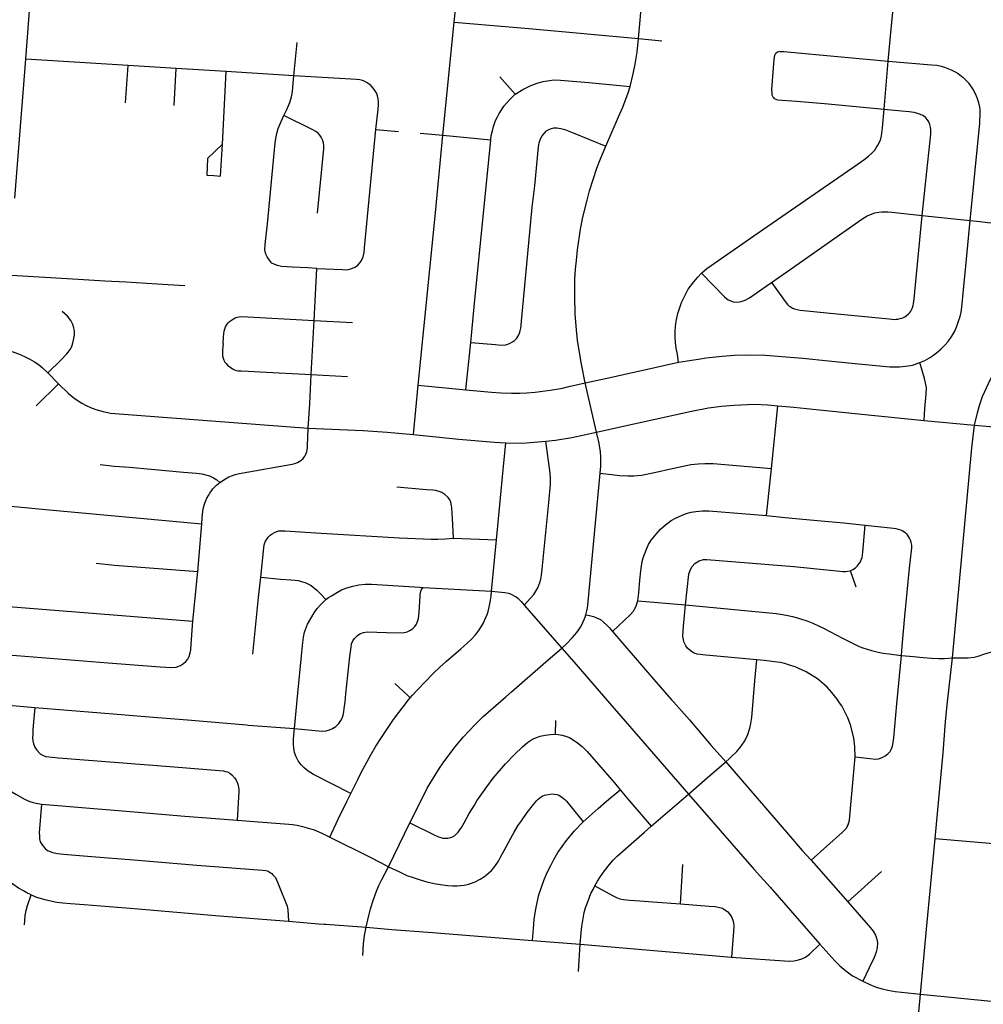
# Model space of a CAD drawing. Extents: x 1410746 to 1533160, y 578873 to 704954.
# Tile 213 of 227: x 1507977 to 1513187, y 668930 to 674254. Entities that reach past the tile are written whole.
import ezdxf

# ---------------------------------------------------------------- set-up
doc = ezdxf.new("R2010")
doc.units = 0
doc.header["$MEASUREMENT"] = 0
doc.layers.add('MC_STREETS', color=254, linetype='CONTINUOUS')

msp = doc.modelspace()

# ---------------------------------------------------------------- linework, layer by layer
at = {"layer": 'MC_STREETS'}
for p, q in [((1508010.378775, 674040.085625), (1508056.641525, 674674.097)), ((1510326.956025, 674240.488325), (1510356.35195, 674525.830775)), ((1511322.660075, 674151.470125), (1511347.932, 674431.5434)), ((1510264.5047, 673628.82485), (1510326.956025, 674240.488325)), ((1509459.8188, 673950.440175), (1509477.79495, 674130.521925)), ((1511322.660075, 674151.470125), (1511449.4805, 674140.49465)), ((1507950.413825, 673289.7789), (1508010.378775, 674040.085625)), ((1508562.650575, 674006.23055), (1508010.378775, 674040.085625)), ((1512652.111475, 673770.494525), (1512673.89425, 674029.136375)), ((1508549.12035, 673805.25265), (1508562.650575, 674006.23055)), ((1508823.381525, 673989.40355), (1508562.650575, 674006.23055)), ((1508812.562075, 673789.544675), (1508823.381525, 673989.40355)), ((1509092.823, 673973.5489), (1508823.381525, 673989.40355)), ((1509073.41285, 673580.634075), (1509092.823, 673973.5489)), ((1509459.8188, 673950.440175), (1509092.823, 673973.5489)), ((1510655.253275, 673850.5603), (1510572.5369, 673945.119175)), ((1509903.329575, 673660.49375), (1510025.777125, 673649.7572)), ((1510142.181825, 673639.634875), (1510264.5047, 673628.82485)), ((1510264.5047, 673628.82485), (1510523.5662, 673603.741575)), ((1512857.19015, 673195.185625), (1513115.94455, 673168.312975)), ((1509569.227625, 672628.11745), (1509584.14845, 672908.8404)), ((1509552.520175, 672335.761675), (1509569.227625, 672628.11745)), ((1509569.227625, 672628.11745), (1509775.5864, 672616.79735)), ((1510389.893575, 672252.33155), (1510416.42075, 672507.97145)), ((1508128.56115, 672345.024925), (1508186.711725, 672285.139725)), ((1509552.520175, 672335.761675), (1509749.959825, 672323.709625)), ((1508065.6126, 672166.447125), (1508186.711725, 672285.139725)), ((1510106.90495, 672011.163725), (1510132.222175, 672277.39055)), ((1510132.222175, 672277.39055), (1510389.893575, 672252.33155)), ((1511096.647725, 672022.799525), (1511034.89195, 672289.505025)), ((1512041.6501, 671827.2507), (1512076.120175, 672166.178825)), ((1512867.048725, 672087.103525), (1513140.167275, 672061.79485)), ((1513140.167275, 672061.79485), (1513437.1273, 672034.60395)), ((1512014.884425, 671573.071425), (1512041.6501, 671827.2507)), ((1508939.6327, 671270.4946), (1508960.8728, 671528.0505)), ((1510322.0328, 671450.22585), (1510554.175725, 671442.024425)), ((1510528.639025, 671163.414425), (1510554.175725, 671442.024425)), ((1508912.84535, 671001.38095), (1508939.6327, 671270.4946)), ((1512499.937575, 671185.8668), (1512468.463225, 671273.815775)), ((1510157.9649, 671184.320875), (1510528.639025, 671163.414425)), ((1511319.539025, 671112.34465), (1511577.824275, 671089.472975)), ((1510705.348325, 671087.3588), (1510907.9132, 670856.36485)), ((1507797.779325, 670556.740775), (1508057.765675, 670534.530525)), ((1510873.9533, 670391.009475), (1510876.227575, 670464.78165)), ((1511391.3827, 669893.48455), (1511592.52995, 670066.191225)), ((1509971.3826, 669673.569975), (1510087.1911, 669910.835575)), ((1512255.77665, 669709.600075), (1512454.5338, 669484.1527)), ((1511549.5389, 669473.121225), (1511561.904675, 669685.96135)), ((1512454.5338, 669484.1527), (1512636.43075, 669648.619225)), ((1510750.13925, 669274.046825), (1511007.96695, 669254.255275)), ((1510999.028325, 669106.997475), (1511007.96695, 669254.255275)), ((1511007.96695, 669254.255275), (1511825.825075, 669185.4302)), ((1512848.588275, 668983.678525), (1513248.44835, 668945.345575))]:
    msp.add_line(p, q, dxfattribs=at)
for points in [[(1512673.89425, 674029.136375), (1512686.430975, 674164.074775), (1512699.203575, 674312.124675)], [(1510326.956025, 674240.488325), (1510730.19145, 674205.515625), (1511322.660075, 674151.470125)], [(1511278.121775, 673893.23935), (1511294.524625, 673961.800575), (1511305.29725, 674014.068825), (1511314.875975, 674078.0172), (1511322.660075, 674151.470125)], [(1512086.46105, 674082.330825), (1512074.5969, 674078.536875), (1512065.7685, 674071.773775), (1512061.759325, 674067.4739), (1512057.965025, 674059.527075), (1512055.084125, 674039.905725), (1512042.3066, 673876.190175), (1512043.349575, 673856.133775), (1512044.589725, 673847.003225), (1512048.624175, 673837.0938), (1512052.195375, 673832.657775), (1512056.3348, 673828.575775), (1512064.966325, 673824.412725), (1512075.2957, 673820.947825), (1512177.6705, 673813.275925), (1512329.094075, 673799.985275), (1512652.111475, 673770.494525)], [(1512086.46105, 674082.330825), (1512108.628325, 674081.2032), (1512204.263625, 674073.652375), (1512673.89425, 674029.136375)], [(1512673.89425, 674029.136375), (1512908.07685, 674010.71845), (1512936.38815, 674007.6594), (1512959.0646, 674003.60855), (1512978.0649, 673998.166625), (1512995.62885, 673990.929125), (1513013.754125, 673983.6811), (1513034.902375, 673972.7359), (1513050.72945, 673962.614875), (1513078.4397, 673941.714975), (1513093.339275, 673926.87445)], [(1509405.605175, 673735.80855), (1509421.908625, 673767.573925), (1509436.939775, 673806.64865), (1509445.63595, 673837.09445), (1509452.046375, 673865.395575), (1509456.354475, 673911.20325), (1509459.8188, 673950.440175)], [(1509903.329575, 673660.49375), (1509915.145825, 673770.30555), (1509916.938475, 673791.768425), (1509916.96735, 673808.8911), (1509915.44215, 673826.018875), (1509912.11155, 673841.561725), (1509907.115625, 673854.606625), (1509898.955575, 673868.965775), (1509888.797275, 673883.4719), (1509877.69525, 673895.9617), (1509866.31565, 673905.953525), (1509856.046275, 673913.16985), (1509843.0014, 673920.1086), (1509829.67895, 673925.382075), (1509815.52385, 673928.99025), (1509798.59325, 673931.4882), (1509459.8188, 673950.440175)], [(1510655.253275, 673850.5603), (1510697.848, 673876.3867), (1510732.717675, 673894.33745), (1510754.795075, 673903.77575), (1510780.52205, 673913.1481), (1510807.8878, 673919.9404), (1510841.129875, 673925.5339), (1510864.205275, 673928.031925), (1510900.9854, 673927.3679), (1511054.6475, 673913.66515), (1511278.121775, 673893.23935)], [(1513115.94455, 673168.312975), (1513168.635725, 673693.812575), (1513171.333875, 673750.234375), (1513171.3411, 673766.2642), (1513168.7886, 673780.518775), (1513162.468725, 673803.94885), (1513154.2555, 673831.420575), (1513145.937925, 673853.065225), (1513130.144, 673880.6731), (1513110.426175, 673908.7157), (1513093.339275, 673926.87445)], [(1511146.177825, 673569.550025), (1511214.761675, 673728.250825), (1511238.1888, 673781.3836), (1511266.547975, 673858.837525), (1511278.121775, 673893.23935)], [(1510523.5662, 673603.741575), (1510527.0757, 673626.9948), (1510532.8772, 673652.7569), (1510538.920175, 673676.329025), (1510550.175075, 673708.550425), (1510560.08285, 673728.4093), (1510569.677, 673746.45225), (1510579.8197, 673763.75635), (1510595.402025, 673786.791725), (1510624.671975, 673821.238175), (1510655.253275, 673850.5603)], [(1511663.802775, 672883.66985), (1511692.888, 672907.919475), (1511970.5, 673101.475175), (1512504.626225, 673471.85175), (1512541.5848, 673496.689625), (1512566.646425, 673515.91235), (1512584.629675, 673531.9835), (1512600.0988, 673548.8283), (1512608.463925, 673561.064825), (1512616.855, 673574.75835), (1512630.842825, 673602.923975), (1512636.589875, 673625.773025), (1512642.9911, 673669.3766), (1512652.111475, 673770.494525)], [(1512652.111475, 673770.494525), (1512745.750075, 673761.160225), (1512786.11515, 673756.79145), (1512811.051125, 673753.4286), (1512828.948075, 673749.099225), (1512846.551375, 673744.046725), (1512862.4047, 673735.382375)], [(1509584.14845, 672908.8404), (1509535.607225, 672911.54085), (1509450.591325, 672916.35875), (1509391.674425, 672919.975875), (1509371.256825, 672924.717675), (1509357.022925, 672929.711425), (1509340.8832, 672938.01915), (1509330.411425, 672949.138225), (1509315.3711, 672971.634575), (1509308.315025, 672985.24215), (1509302.854075, 673009.38645), (1509303.3754, 673038.1587), (1509315.79565, 673150.14535), (1509358.552775, 673588.016525), (1509361.7762, 673610.910525), (1509367.60525, 673638.1293), (1509375.132475, 673666.0459), (1509390.41165, 673703.294525), (1509405.605175, 673735.80855)], [(1509587.733025, 673206.98125), (1509621.41315, 673555.5691), (1509621.448575, 673573.055925), (1509619.2824, 673588.65655), (1509614.29335, 673604.5308), (1509607.4901, 673618.590875), (1509599.77975, 673629.70285), (1509590.028425, 673640.361275), (1509577.602875, 673648.900275), (1509558.13375, 673659.453725), (1509405.605175, 673735.80855)], [(1512857.19015, 673195.185625), (1512882.26095, 673433.73075), (1512903.287825, 673634.8232), (1512904.085075, 673647.92455), (1512903.1976, 673661.056075), (1512901.996475, 673672.371675), (1512898.34065, 673687.7391), (1512892.131675, 673701.694775), (1512885.30885, 673712.746925), (1512876.501125, 673722.741975), (1512862.4047, 673735.382375)], [(1509584.14845, 672908.8404), (1509721.3821, 672902.713775), (1509745.809875, 672902.271525), (1509753.404025, 672902.86305), (1509761.8666, 672904.89585), (1509776.8469, 672910.0894), (1509789.3062, 672915.6934), (1509798.115875, 672921.363), (1509805.808775, 672927.41745), (1509817.276925, 672940.325575), (1509825.075475, 672952.2071), (1509833.861225, 672972.086), (1509839.042625, 672994.580375), (1509841.7503, 673020.034075), (1509903.329575, 673660.49375)], [(1510416.42075, 672507.97145), (1510549.93425, 672497.908475), (1510581.048375, 672494.4321), (1510604.960725, 672496.55055), (1510616.812725, 672499.615175), (1510629.5532, 672505.214575), (1510641.189975, 672511.9265), (1510651.72375, 672519.751275), (1510664.8566, 672531.5367), (1510670.629875, 672540.17645), (1510674.11775, 672546.671175), (1510679.101325, 672558.2394), (1510682.72075, 672572.01825), (1510685.778475, 672585.807575), (1510687.739425, 672601.073625), (1510689.84475, 672624.352125), (1510748.716675, 673240.4526), (1510762.0188, 673354.97435), (1510782.678875, 673565.908975), (1510785.880975, 673587.710425), (1510793.3078, 673610.16445), (1510801.7264, 673625.314025), (1510813.801175, 673640.761825), (1510825.242425, 673652.213575), (1510838.2959, 673659.628925), (1510851.877875, 673665.2129), (1510865.70135, 673668.6066), (1510882.00545, 673669.40515), (1510902.1747, 673666.490775), (1510923.68875, 673660.2736), (1510968.851075, 673641.60665), (1511146.177825, 673569.550025)], [(1510132.222175, 672277.39055), (1510224.632425, 673209.844725), (1510264.5047, 673628.82485)], [(1510416.42075, 672507.97145), (1510434.815725, 672702.1876), (1510523.5662, 673603.741575)], [(1509073.39735, 673580.6192), (1508992.488325, 673502.892025), (1508987.940525, 673413.2048), (1509025.5684, 673410.71025)], [(1509025.5684, 673410.71025), (1509063.205625, 673408.2151), (1509073.41285, 673580.634075)], [(1511034.89195, 672289.505025), (1511015.1118, 672391.872275), (1511002.119375, 672465.699875), (1510993.8392, 672520.497675), (1510986.99605, 672577.0914), (1510981.220475, 672661.718525), (1510977.875325, 672756.502775), (1510978.255575, 672824.25985), (1510979.00295, 672850.113475), (1510981.4124, 672905.8112), (1510986.74605, 672952.348525), (1510992.538025, 673008.713875), (1511009.175475, 673121.354075), (1511021.28895, 673185.620675), (1511042.76825, 673270.84885), (1511057.8581, 673328.868425), (1511098.277, 673452.008925), (1511117.714625, 673501.935025), (1511146.177825, 673569.550025)], [(1512042.057925, 672832.77395), (1512124.277575, 672891.042525), (1512530.185875, 673175.197475), (1512544.96275, 673184.768325), (1512559.432875, 673192.887725), (1512574.157575, 673199.544875), (1512585.7609, 673204.436925), (1512600.74675, 673209.996625), (1512622.9931, 673213.239725), (1512638.4816, 673215.511375), (1512656.745, 673215.911625), (1512671.8936, 673214.91065), (1512692.0832, 673213.09045), (1512857.19015, 673195.185625)], [(1512763.3665, 672647.473475), (1512771.039075, 672652.43605), (1512783.02165, 672662.785775), (1512790.18535, 672670.67225), (1512795.37005, 672677.865475), (1512799.71945, 672685.43795), (1512802.357575, 672691.584275), (1512807.712875, 672708.24665), (1512810.4363, 672719.127525), (1512813.688925, 672743.843025), (1512857.19015, 673195.185625)], [(1512844.87325, 672400.454925), (1512870.6209, 672410.9221), (1512897.2957, 672426.108425), (1512913.21595, 672436.7521), (1512934.830075, 672451.665125), (1512958.5013, 672471.642125), (1512980.8277, 672494.921925), (1512997.19215, 672514.66565), (1513017.350575, 672542.356225), (1513033.577925, 672570.11765), (1513044.46405, 672597.610375), (1513054.214025, 672624.3951), (1513062.527325, 672649.384225), (1513067.4253, 672671.884175), (1513071.285525, 672699.13905), (1513082.01745, 672811.8862), (1513092.964925, 672920.986375), (1513115.94455, 673168.312975)], [(1513115.94455, 673168.312975), (1513168.6449, 673162.63025), (1513212.6609, 673158.196525), (1513247.43115, 673155.021675), (1513273.497375, 673152.003625), (1513289.17485, 673149.1716), (1513305.38775, 673144.873075), (1513332.211175, 673137.105025)], [(1513140.167275, 672061.79485), (1513156.526825, 672128.172025), (1513167.054025, 672166.965575), (1513183.393225, 672216.584225), (1513226.0749, 672309.812725), (1513255.415075, 672363.934325), (1513458.518325, 672694.372), (1513622.561975, 672961.39115)], [(1507902.37505, 672874.4752), (1508291.932875, 672850.29065), (1508436.714725, 672842.19815), (1508551.773875, 672836.831675), (1508720.64985, 672825.389125), (1508869.4208, 672815.918725)], [(1511538.5632, 672402.10585), (1511534.2443, 672442.987975), (1511527.27385, 672476.99545), (1511523.613425, 672507.6647), (1511521.650825, 672539.03175), (1511521.6341, 672569.270875), (1511522.935925, 672594.75015), (1511527.4054, 672624.54405), (1511535.440825, 672665.203425), (1511544.088775, 672693.10035), (1511555.6232, 672725.31715), (1511569.3384, 672753.851525), (1511592.287825, 672796.063725), (1511621.381275, 672836.3435), (1511643.460625, 672861.4481), (1511663.802775, 672883.66985)], [(1511663.802775, 672883.66985), (1511787.869125, 672754.6501), (1511808.3776, 672739.34335), (1511822.305075, 672732.89915), (1511835.4294, 672728.655075), (1511859.550075, 672726.763325), (1511878.7154, 672730.425725), (1511899.062475, 672737.346), (1511922.870825, 672749.303975), (1512012.75745, 672812.17065), (1512042.057925, 672832.77395)], [(1512042.057925, 672832.77395), (1512106.989225, 672741.981475), (1512121.79725, 672722.04155), (1512129.2208, 672713.164275), (1512137.79395, 672705.72335), (1512148.345425, 672698.97565), (1512156.12855, 672694.463525), (1512166.725975, 672690.265375), (1512181.2676, 672686.7247), (1512197.50675, 672683.882175), (1512341.33685, 672669.635825), (1512678.054675, 672635.891475), (1512706.655, 672633.19135), (1512716.77605, 672633.737925), (1512726.068025, 672635.028275), (1512737.3449, 672637.375725), (1512746.10145, 672640.132925), (1512756.28155, 672643.9574), (1512763.3665, 672647.473475)], [(1508128.56115, 672345.024925), (1508201.162375, 672414.385675), (1508231.5206, 672446.6238), (1508239.273525, 672455.955475), (1508249.365375, 672470.345225), (1508257.811875, 672486.950825), (1508264.0786, 672507.239175), (1508268.98115, 672529.73815), (1508272.39355, 672547.528125), (1508272.85285, 672557.356525), (1508272.783625, 672569.01595), (1508271.8125, 672577.41325), (1508269.744925, 672587.287225), (1508263.8916, 672605.245525), (1508252.789575, 672628.035175), (1508234.6679, 672650.952125), (1508205.84085, 672676.484225)], [(1509076.2817, 672502.70965), (1509078.58025, 672536.550125), (1509079.75905, 672555.10915), (1509082.2561, 672568.908325), (1509085.307925, 672582.33285), (1509090.0051, 672593.541825), (1509098.960125, 672607.223875), (1509104.426975, 672614.4112), (1509111.2908, 672621.209075), (1509121.838025, 672629.76155), (1509132.63985, 672636.852425), (1509141.422975, 672641.065025), (1509153.0076, 672644.8629), (1509163.168325, 672647.593225), (1509177.801825, 672649.149975), (1509569.227625, 672628.11745)], [(1507799.9457, 672507.25535), (1507970.1324, 672446.446525), (1508002.5406, 672433.386525), (1508031.61565, 672419.19205), (1508055.9973, 672404.769125), (1508075.9147, 672391.376375), (1508098.177675, 672373.26535), (1508128.56115, 672345.024925)], [(1509076.2817, 672502.70965), (1509073.69575, 672468.509925), (1509073.05205, 672448.484025), (1509074.211825, 672434.983075), (1509076.253475, 672423.652075), (1509079.992975, 672413.018875), (1509085.143225, 672402.724275), (1509092.57235, 672394.210525), (1509101.124825, 672385.6761), (1509119.67335, 672370.767), (1509128.00435, 672365.515375), (1509137.74615, 672360.60265), (1509147.801575, 672357.505875), (1509157.88325, 672355.8661), (1509173.587275, 672354.4885), (1509212.88345, 672353.0482), (1509277.691725, 672348.959625), (1509552.520175, 672335.761675)], [(1511538.5632, 672402.10585), (1511586.159875, 672409.263325), (1511657.7014, 672420.36105), (1511687.849975, 672425.6468), (1511722.4585, 672429.031), (1511774.5145, 672434.28655), (1511841.73285, 672439.2695), (1511929.415425, 672442.062125), (1512007.19185, 672440.66155), (1512210.7902, 672423.1524), (1512350.1357, 672409.35125), (1512493.973675, 672395.4697), (1512643.701725, 672381.119025), (1512681.555, 672377.523875), (1512702.594, 672376.052425), (1512733.499775, 672376.589825), (1512781.6378, 672382.6469), (1512805.021275, 672386.598325), (1512821.117375, 672391.409675), (1512832.7148, 672395.937225), (1512844.87325, 672400.454925)], [(1511034.89195, 672289.505025), (1511153.620725, 672316.1444), (1511265.28355, 672340.36155), (1511338.88315, 672356.52195), (1511538.5632, 672402.10585)], [(1512867.048725, 672087.103525), (1512872.12515, 672150.76875), (1512878.59265, 672229.346025), (1512879.47585, 672262.847925), (1512875.19995, 672290.6133), (1512868.86695, 672313.315025), (1512844.87325, 672400.454925)], [(1509537.337525, 672045.148875), (1509544.765, 672176.1706), (1509552.520175, 672335.761675)], [(1508186.711725, 672285.139725), (1508241.932975, 672231.119325), (1508276.541825, 672203.531125), (1508311.7783, 672179.575125), (1508336.83075, 672167.09745), (1508359.409125, 672157.57975), (1508388.412325, 672146.12375), (1508427.8112, 672134.84325), (1508467.5375, 672126.107375), (1509537.337525, 672045.148875)], [(1510389.893575, 672252.33155), (1510527.861475, 672240.002175), (1510581.1514, 672235.761025), (1510636.459025, 672234.39785), (1510680.8428, 672234.6892), (1510719.917525, 672236.534), (1510764.08605, 672240.47265), (1510845.155775, 672250.303325), (1510911.082475, 672261.50015), (1510945.7832, 672269.9821), (1511034.89195, 672289.505025)], [(1511096.647725, 672022.799525), (1511217.369275, 672050.860475), (1511609.629325, 672137.420025), (1511700.951325, 672155.083375), (1511772.173625, 672164.001325), (1511840.7965, 672168.959), (1511949.02955, 672174.296275), (1512022.27515, 672170.79135), (1512076.120175, 672166.178825)], [(1512076.120175, 672166.178825), (1512162.48385, 672158.0663), (1512231.74585, 672151.71955), (1512494.990075, 672124.031275), (1512867.048725, 672087.103525)], [(1513020.3788, 670803.392175), (1513125.59545, 671938.551325), (1513140.167275, 672061.79485)], [(1509059.578325, 671751.41325), (1509089.42405, 671770.91025), (1509107.024425, 671781.156625), (1509126.56375, 671789.910875), (1509142.66115, 671794.7196), (1509163.2707, 671800.5398), (1509184.40255, 671804.16445), (1509450.938425, 671849.614175), (1509464.769775, 671853.37105), (1509478.920975, 671859.308375), (1509496.808425, 671869.914325), (1509509.65485, 671881.34015), (1509518.5902, 671893.9297), (1509522.359225, 671900.419175), (1509526.16105, 671908.729875), (1509528.859525, 671918.1534), (1509530.708925, 671927.22785), (1509532.2844, 671936.672075), (1509533.370675, 671950.13235), (1509537.337525, 672045.148875)], [(1509537.337525, 672045.148875), (1509834.00985, 672033.2224), (1509963.59455, 672023.227675), (1510106.90495, 672011.163725)], [(1510106.90495, 672011.163725), (1510351.92415, 671985.2402), (1510543.471025, 671969.0283), (1510604.630025, 671965.009275)], [(1510822.476375, 671974.191675), (1510873.423775, 671980.19395), (1510962.43475, 671994.25365), (1511096.647725, 672022.799525)], [(1511116.239225, 671800.93775), (1511119.188375, 671839.86715), (1511120.029575, 671886.48515), (1511116.9771, 671919.69375), (1511107.507625, 671970.8695), (1511096.647725, 672022.799525)], [(1510554.175725, 671442.024425), (1510591.061475, 671820.253675), (1510604.630025, 671965.009275)], [(1510604.630025, 671965.009275), (1510695.043225, 671963.3764), (1510822.476375, 671974.191675)], [(1510705.348325, 671087.3588), (1510738.630725, 671126.1048), (1510757.257325, 671146.534875), (1510768.510925, 671163.0906), (1510778.687075, 671182.2159), (1510789.863575, 671210.0669), (1510794.97905, 671228.919225), (1510798.45575, 671250.3516), (1510802.69785, 671283.064125), (1510838.141025, 671643.832425), (1510846.334575, 671739.8657), (1510846.933, 671773.00835), (1510845.2191, 671802.5493), (1510822.476375, 671974.191675)], [(1508411.9602, 671847.867775), (1508488.757275, 671840.457025), (1508570.655075, 671833.870775), (1508687.598425, 671823.734625), (1508861.730275, 671807.4617), (1508932.9844, 671802.527), (1508962.133625, 671799.0841), (1509002.656525, 671787.78425), (1509025.4967, 671777.1691), (1509042.420225, 671765.5684), (1509059.578325, 671751.41325)], [(1511116.239225, 671800.93775), (1511190.51665, 671792.311475), (1511222.754775, 671788.8154), (1511265.4151, 671786.9532), (1511297.9997, 671787.094275), (1511339.36115, 671791.084425), (1511410.128075, 671805.839), (1511504.605575, 671827.087975), (1511564.950275, 671840.209), (1511605.53485, 671847.857275), (1511644.662725, 671852.6168), (1511681.204625, 671854.14435), (1511727.25375, 671853.31495), (1512041.6501, 671827.2507)], [(1511038.661625, 671035.0738), (1511044.4044, 671057.55835), (1511046.95295, 671074.271225), (1511048.8742, 671087.35225), (1511116.239225, 671800.93775)], [(1508960.8728, 671528.0505), (1508963.680225, 671558.967125), (1508967.72975, 671596.4188), (1508971.4489, 671615.660575), (1508978.33635, 671639.216625), (1508989.227075, 671666.70805), (1508997.08565, 671681.867125), (1509005.17225, 671694.1076), (1509013.251975, 671705.983875), (1509020.744075, 671716.413325), (1509029.914, 671726.448075), (1509041.33065, 671736.442475), (1509059.578325, 671751.41325)], [(1510322.0328, 671450.22585), (1510316.3865, 671557.438575), (1510313.46885, 671613.59725), (1510312.275625, 671625.277025), (1510308.419, 671645.0201), (1510302.459025, 671657.15065), (1510293.978075, 671669.69065), (1510275.748775, 671686.7792), (1510259.3666, 671697.276225), (1510245.43225, 671703.35725), (1510225.8693, 671708.8113), (1510210.726275, 671710.1781), (1510176.215525, 671712.259125), (1510016.912025, 671726.05765)], [(1507506.115875, 671648.45415), (1507747.007625, 671637.721125), (1507813.761325, 671633.76535), (1507884.356575, 671627.006675), (1507968.531025, 671619.920125), (1508098.08265, 671607.558325), (1508960.8728, 671528.0505)], [(1511319.539025, 671112.34465), (1511324.519325, 671154.88065), (1511330.82115, 671223.98845), (1511334.796525, 671273.100225), (1511338.91955, 671299.257), (1511343.303725, 671324.316325), (1511348.42545, 671343.53315), (1511356.4402, 671367.4337), (1511366.126525, 671390.575725), (1511377.8181, 671415.867675), (1511391.73605, 671440.0264), (1511419.002075, 671472.323575), (1511441.94495, 671498.505625), (1511468.7792, 671522.43175), (1511499.538, 671545.922525), (1511527.0373, 671559.9996), (1511556.208175, 671573.318125), (1511581.1146, 671583.799075), (1511608.21495, 671591.32565), (1511633.0033, 671595.25115), (1511669.0101, 671598.245575), (1511703.286275, 671598.720975), (1511881.6724, 671584.57795), (1512014.884425, 671573.071425)], [(1512014.884425, 671573.071425), (1512098.41575, 671563.5524), (1512191.78825, 671554.585225), (1512349.938525, 671539.71715), (1512432.41245, 671533.861525), (1512549.305925, 671520.8294)], [(1512468.463225, 671273.815775), (1512482.634125, 671280.847275), (1512496.014675, 671290.80755), (1512505.7125, 671299.012575), (1512516.912275, 671312.6556), (1512522.711475, 671322.752025), (1512527.688175, 671333.95675), (1512531.848275, 671346.633225), (1512534.049725, 671359.7093), (1512536.003125, 671374.611175), (1512549.305925, 671520.8294)], [(1512549.305925, 671520.8294), (1512701.527075, 671504.2484), (1512713.855775, 671502.5696), (1512727.849525, 671499.76775), (1512739.8518, 671495.54435), (1512747.92265, 671491.3918), (1512757.378, 671486.12145), (1512764.3127, 671481.260575), (1512771.22115, 671474.942675), (1512778.913075, 671465.332125)], [(1509279.7944, 671239.921825), (1509296.148375, 671398.4704), (1509299.2596, 671415.1731), (1509304.316675, 671430.747225), (1509313.0112, 671445.52705), (1509320.503, 671455.956825), (1509331.9193, 671465.9509), (1509342.728025, 671473.405925), (1509354.0915, 671480.486625), (1509366.551775, 671486.0903), (1509377.842775, 671489.16475), (1509391.0665, 671490.3826), (1509409.6055, 671490.41115), (1509606.830825, 671477.368525), (1510030.511075, 671452.21635), (1510201.1538, 671444.759675), (1510237.10845, 671444.8384), (1510277.020425, 671446.302975), (1510322.0328, 671450.22585)], [(1512745.34555, 670816.713675), (1512749.044025, 670866.194875), (1512763.476425, 671028.423225), (1512788.929125, 671288.091675), (1512799.61645, 671382.6233), (1512800.746675, 671398.633125), (1512800.1663, 671413.216425), (1512797.3261, 671427.111725), (1512793.056075, 671439.5753), (1512788.178475, 671449.499825), (1512782.4718, 671460.167775), (1512778.913075, 671465.332125)], [(1508390.2788, 671314.921675), (1508488.5775, 671304.176625), (1508939.6327, 671270.4946)], [(1511577.824275, 671089.472975), (1511594.288475, 671254.9428), (1511601.72185, 671277.7613), (1511613.03385, 671297.594925), (1511627.64305, 671313.36195), (1511650.6499, 671327.5204), (1511674.374275, 671334.7438), (1511692.652125, 671335.87175), (1512162.437925, 671297.17335), (1512359.53465, 671276.86795), (1512411.69695, 671272.286575), (1512427.682475, 671270.906), (1512443.694575, 671270.982125), (1512453.809725, 671271.16455), (1512468.463225, 671273.815775)], [(1509236.970675, 670822.824875), (1509268.228825, 671128.648425), (1509279.7944, 671239.921825)], [(1509279.7944, 671239.921825), (1509387.742025, 671229.22335), (1509442.15695, 671224.958925), (1509466.2855, 671223.4294), (1509482.80615, 671220.58), (1509500.43045, 671216.617725), (1509524.159725, 671208.537375), (1509537.532425, 671202.466175), (1509552.824375, 671193.8097), (1509583.27675, 671169.2133), (1509603.973875, 671148.80095), (1509631.2258, 671118.06905)], [(1509631.2258, 671118.06905), (1509646.3055, 671128.72585), (1509662.789375, 671139.35705), (1509696.01175, 671159.157875), (1509716.71415, 671170.077475), (1509746.414875, 671181.562675), (1509778.60345, 671190.816925), (1509811.0335, 671197.881225), (1509843.9524, 671200.9288), (1509879.6331, 671201.3763), (1510138.322225, 671185.40455), (1510157.9649, 671184.320875)], [(1509462.704475, 670420.526475), (1509612.4627, 670407.250575), (1509634.117525, 670408.680375), (1509652.73625, 670413.07965), (1509668.880575, 670420.438225), (1509686.77555, 670431.40835), (1509703.091125, 670448.2364), (1509713.7906, 670465.165825), (1509719.6239, 670477.0828), (1509724.981525, 670493.744825), (1509729.51005, 670511.1503), (1509732.0924, 670529.684075), (1509735.8204, 670564.955975), (1509740.549075, 670608.9536), (1509762.4647, 670811.120525), (1509768.435175, 670861.653225), (1509770.716975, 670879.099375), (1509777.465325, 670895.007475), (1509787.824225, 670908.664275), (1509803.2773, 670924.4149), (1509815.78415, 670932.5681), (1509836.1532, 670940.57925), (1509856.423175, 670943.12715), (1509959.443325, 670939.4421), (1510048.175425, 670937.837775), (1510072.161925, 670943.961775), (1510090.30395, 670953.106125), (1510102.823925, 670961.988), (1510113.136575, 670973.095575), (1510121.79765, 670986.05455), (1510127.951175, 671000.15195), (1510132.465925, 671016.8291), (1510136.160475, 671050.2798), (1510139.9692, 671105.5881), (1510142.01185, 671140.890525), (1510143.685725, 671155.79765), (1510148.415375, 671168.827475), (1510157.9649, 671184.320875)], [(1510087.3502, 670587.744), (1510101.091975, 670602.06845), (1510126.289775, 670628.57265), (1510213.018275, 670718.0856), (1510249.311825, 670752.40475), (1510285.017475, 670785.27705), (1510361.78995, 670852.382575), (1510394.04645, 670880.9455), (1510418.041475, 670903.1), (1510441.8085, 670928.1731), (1510459.638825, 670951.1678), (1510482.238525, 670989.3777), (1510490.684375, 671005.983975), (1510497.4255, 671021.5279), (1510504.180075, 671037.8005), (1510509.2365, 671053.37495), (1510517.12265, 671085.657375), (1510520.5403, 671103.81185), (1510525.624925, 671136.508975), (1510528.639025, 671163.414425)], [(1510528.639025, 671163.414425), (1510599.58835, 671157.03255), (1510620.582075, 671153.01025), (1510634.2425, 671147.29865), (1510647.608925, 671140.863625), (1510660.942575, 671132.607725), (1510670.919575, 671125.1412), (1510679.76045, 671116.966675), (1510688.30735, 671108.0684), (1510705.348325, 671087.3588)], [(1507649.4289, 671111.021825), (1507699.563925, 671100.69105), (1507763.983475, 671092.909975), (1507846.98855, 671085.994525), (1508912.84535, 671001.38095)], [(1509462.704475, 670420.526475), (1509481.3557, 670612.915525), (1509500.165025, 670814.0457), (1509507.654525, 670886.4104), (1509511.8389, 670915.844725), (1509517.100375, 670942.7095), (1509533.5964, 670985.0365), (1509568.13865, 671046.7106), (1509584.84005, 671069.360475), (1509605.747175, 671091.570075), (1509631.2258, 671118.06905)], [(1511181.708925, 670945.784625), (1511278.273675, 671035.852675), (1511295.77005, 671055.938925), (1511301.86385, 671066.758775), (1511309.44685, 671082.28795), (1511314.744075, 671095.672425), (1511319.539025, 671112.34465)], [(1511962.055775, 670791.82265), (1511686.13605, 670818.287175), (1511640.1637, 670823.487275), (1511624.51775, 670828.14115), (1511615.062375, 670833.4118), (1511601.74155, 670842.395725), (1511587.65035, 670855.400925), (1511578.333125, 670868.319875), (1511569.38825, 670886.33295), (1511566.27475, 670900.5977), (1511563.540175, 670920.320425), (1511567.0323, 670973.812775), (1511577.824275, 671089.472975)], [(1511577.824275, 671089.472975), (1512066.577225, 671043.14465), (1512101.5916, 671037.7782), (1512129.5794, 671032.173875), (1512156.43105, 671025.86155), (1512174.885075, 671021.1575), (1512193.613375, 671016.08435), (1512237.723875, 671001.08175), (1512265.332725, 670990.01975), (1512295.7103, 670976.7219), (1512322.444175, 670963.8538), (1512426.512525, 670909.1551), (1512498.3362, 670873.2526), (1512516.1567, 670864.552825), (1512535.133375, 670857.653875), (1512582.339325, 670842.960675), (1512619.52855, 670833.5483), (1512646.6876, 670828.688075), (1512677.5035, 670824.126725), (1512745.34555, 670816.713675)], [(1510907.9132, 670856.36485), (1510933.605725, 670879.217825), (1510964.229375, 670910.725625), (1510977.128275, 670925.065825), (1510989.76605, 670940.503775), (1510998.70075, 670953.09365), (1511009.660375, 670968.9263), (1511016.629525, 670981.5516), (1511022.769275, 670994.921), (1511029.78435, 671010.095825), (1511035.062225, 671022.387475), (1511038.661625, 671035.0738)], [(1511038.661625, 671035.0738), (1511048.75085, 671033.798875), (1511057.99065, 671032.17485), (1511078.684175, 671027.0653), (1511096.537175, 671020.1857), (1511116.858, 671009.982325), (1511133.74345, 670996.1979), (1511150.87695, 670980.587025), (1511164.112175, 670966.86855), (1511181.708925, 670945.784625)], [(1507821.77075, 670825.90395), (1508454.56705, 670776.5251), (1508735.9123, 670755.02745), (1508798.2035, 670751.347675), (1508822.1047, 670752.736125), (1508846.131225, 670761.044175), (1508863.19025, 670772.393225), (1508875.19515, 670783.83415), (1508885.2542, 670796.403025), (1508893.08685, 670810.105425), (1508898.21675, 670829.685775), (1508901.3352, 670846.752325), (1508903.861775, 670877.674175), (1508912.84535, 671001.38095)], [(1511181.708925, 670945.784625), (1511405.388575, 670685.997075), (1511501.170875, 670576.795525), (1511512.20595, 670565.666925), (1511598.35145, 670467.20485), (1511716.09465, 670329.555525), (1511794.54955, 670240.704975)], [(1510087.1911, 669910.835575), (1510150.4705, 670039.390425), (1510180.76735, 670099.320425), (1510222.47395, 670168.880975), (1510246.4785, 670207.0653), (1510265.819025, 670235.8615), (1510329.704375, 670320.3226), (1510376.22135, 670376.3166), (1510438.634275, 670441.4956), (1510482.68735, 670485.511575), (1510605.13165, 670592.961175), (1510635.664075, 670619.369575), (1510821.73785, 670781.777075), (1510907.9132, 670856.36485)], [(1510907.9132, 670856.36485), (1510986.34415, 670766.41915), (1511144.833, 670583.220375), (1511592.52995, 670066.191225)], [(1513020.3788, 670803.392175), (1513070.0867, 670802.86365), (1513104.376975, 670804.06935), (1513138.13185, 670806.741925), (1513160.1518, 670812.9043), (1513190.38075, 670822.562425), (1513225.709425, 670834.679525), (1513261.2602, 670843.5135), (1513286.623675, 670848.1585), (1513311.046525, 670847.355675), (1513344.43555, 670845.29925), (1513425.20115, 670838.0204), (1514083.61715, 670775.935225), (1514131.862475, 670772.15635)], [(1511794.54955, 670240.704975), (1511810.831025, 670255.713475), (1511820.83, 670265.0058), (1511853.9871, 670296.83315), (1511878.38665, 670325.903975), (1511897.438125, 670354.342225), (1511914.0736, 670389.017675), (1511924.78585, 670422.342425), (1511930.586675, 670448.104825), (1511935.65, 670479.70975), (1511943.153575, 670568.833275), (1511951.605675, 670679.435075), (1511962.055775, 670791.82265)], [(1512495.025525, 670267.444775), (1512492.9061, 670321.40265), (1512487.331625, 670370.68635), (1512468.64565, 670440.6078), (1512454.7185, 670478.38365), (1512421.901, 670543.45865), (1512410.127725, 670560.429425), (1512397.5385, 670578.87195), (1512368.696375, 670615.094325), (1512342.818475, 670644.341325), (1512329.00125, 670656.9768), (1512290.252625, 670689.0056), (1512229.157925, 670727.994375), (1512169.799775, 670754.201), (1512134.622025, 670766.12815), (1512113.386175, 670772.339425), (1512089.035175, 670777.14945), (1512072.8013, 670780.356475), (1512002.732525, 670788.90435), (1511962.055775, 670791.82265)], [(1512495.025525, 670267.444775), (1512573.22615, 670258.023525), (1512604.924575, 670255.632125), (1512620.401575, 670257.175425), (1512632.267375, 670260.9697), (1512645.01505, 670266.933925), (1512656.926775, 670273.277425), (1512670.88245, 670283.956225), (1512684.60355, 670297.18945), (1512689.8414, 670307.2964), (1512696.072025, 670325.76485), (1512700.637625, 670345.356025), (1512703.904025, 670370.799875), (1512719.571975, 670554.865125), (1512745.34555, 670816.713675)], [(1512745.34555, 670816.713675), (1512810.39955, 670810.444), (1512861.988025, 670805.1448), (1512906.8636, 670801.424), (1512945.032825, 670799.64515), (1512977.3313, 670799.429275), (1513020.3788, 670803.392175)], [(1512926.706075, 669826.506675), (1512970.136775, 670289.50805), (1512982.687275, 670456.506075), (1512992.7929, 670549.95535), (1513020.3788, 670803.392175)], [(1510087.3502, 670587.744), (1510071.32695, 670602.6065), (1510005.321825, 670665.0063)], [(1509767.3082, 670069.6361), (1509804.922625, 670145.827875), (1509823.840575, 670182.2822), (1509853.523575, 670239.308325), (1509875.876875, 670279.3437), (1509903.115675, 670325.48435), (1509932.326575, 670371.95375), (1509998.696525, 670469.484725), (1510078.996225, 670576.2368), (1510087.3502, 670587.744)], [(1508057.765675, 670534.530525), (1508048.289, 670414.840475), (1508047.082975, 670394.82475), (1508046.372, 670371.1565), (1508047.766025, 670355.101075), (1508051.406125, 670339.00465), (1508058.643975, 670319.928575), (1508069.591775, 670304.063775), (1508087.774475, 670284.4244), (1508103.060225, 670275.403075), (1508118.13105, 670270.029075), (1508185.70605, 670263.33715), (1508811.21595, 670214.10005), (1509054.959225, 670194.3806), (1509078.794825, 670192.127325), (1509089.98115, 670189.374375), (1509100.030675, 670185.913425), (1509112.548025, 670179.128675), (1509123.354425, 670170.917725), (1509138.234325, 670154.9824), (1509148.1126, 670142.0523), (1509154.835675, 670125.535925), (1509158.24215, 670111.994275), (1509161.556125, 670093.353575), (1509161.88685, 670080.596375), (1509152.3501, 669926.2965)], [(1508057.765675, 670534.530525), (1508416.235125, 670506.164425), (1508503.72675, 670498.0191), (1508654.9013, 670485.4404), (1508884.3408, 670467.07165), (1509203.2447, 670440.89095), (1509212.217125, 670439.999875), (1509462.704475, 670420.526475)], [(1509767.3082, 670069.6361), (1509566.064175, 670171.645075), (1509536.90905, 670190.388825), (1509515.5902, 670207.533475), (1509497.921925, 670224.612175), (1509482.873075, 670246.744025), (1509471.73595, 670267.711825), (1509463.165425, 670290.8194), (1509459.381975, 670314.569025), (1509456.68875, 670336.4771), (1509457.143475, 670361.606975), (1509458.6953, 670385.259825), (1509460.4489, 670404.537325), (1509462.704475, 670420.526475)], [(1510087.1911, 669910.835575), (1510218.313525, 669845.437725), (1510240.613675, 669835.9266), (1510253.45225, 669831.322925), (1510265.206475, 669828.924325), (1510280.343925, 669827.193675), (1510292.171, 669828.8016), (1510306.83895, 669832.17955), (1510317.582025, 669835.9932), (1510329.20735, 669841.97645), (1510337.776225, 669849.836675), (1510347.802125, 669860.58535), (1510366.5219, 669886.113825), (1510380.735775, 669910.99535), (1510407.2039, 669961.157975), (1510435.278, 670006.9197), (1510449.1779, 670029.985275), (1510501.960275, 670106.26825), (1510537.067475, 670152.631675), (1510604.2035, 670230.477), (1510653.155175, 670281.32695), (1510695.7381, 670321.726475), (1510723.403725, 670344.907875), (1510749.285575, 670362.65685), (1510770.543075, 670373.20275), (1510791.17985, 670380.48095), (1510817.9616, 670385.82675), (1510847.237475, 670389.30575), (1510873.9533, 670391.009475)], [(1510873.9533, 670391.009475), (1510887.686525, 670389.304425), (1510910.3594, 670384.887775), (1510927.683825, 670379.8389), (1510948.90655, 670372.897975), (1510965.042025, 670364.227375), (1510992.493425, 670344.42295), (1511018.514675, 670323.1871), (1511045.2794, 670296.47325), (1511193.63835, 670127.666175), (1511224.144525, 670090.31945)], [(1511592.52995, 670066.191225), (1511708.675375, 670167.201525), (1511794.54955, 670240.704975)], [(1511794.54955, 670240.704975), (1512134.677475, 669848.4), (1512208.12025, 669761.827), (1512255.77665, 669709.600075)], [(1512255.77665, 669709.600075), (1512426.747425, 669860.268075), (1512442.2123, 669876.7487), (1512447.3783, 669882.8494), (1512452.008875, 669890.416975), (1512456.38485, 669899.44615), (1512460.8261, 669912.1174), (1512464.444875, 669925.89655), (1512471.2539, 670007.7468), (1512480.343125, 670107.04285), (1512495.025525, 670267.444775)], [(1507755.484475, 670130.522475), (1507823.046675, 670123.10155), (1507851.583025, 670116.7538), (1507880.3474, 670107.4874), (1507903.45595, 670096.138025), (1507954.876125, 670066.05835), (1508002.6923, 670038.594175), (1508032.2595, 670027.12765), (1508049.84445, 670020.97905), (1508066.34605, 670017.03615), (1508094.3542, 670012.520075)], [(1511023.249575, 669916.1538), (1511105.16905, 669988.26915), (1511149.6975, 670027.541375), (1511224.144525, 670090.31945)], [(1511224.144525, 670090.31945), (1511260.14215, 670045.95145), (1511391.3827, 669893.48455)], [(1509653.21525, 669834.1625), (1509698.788, 669930.976275), (1509745.47, 670027.041375), (1509767.3082, 670069.6361)], [(1509971.3826, 669673.569975), (1510027.090825, 669647.42435), (1510070.822675, 669626.96015), (1510103.754375, 669615.07075), (1510146.755925, 669600.81355), (1510179.18565, 669592.212525), (1510218.0737, 669583.49435), (1510252.5149, 669577.4071), (1510290.345875, 669572.351675), (1510319.236875, 669570.00785), (1510342.54425, 669569.5869), (1510361.117375, 669571.4373), (1510380.2653, 669574.00585), (1510398.584175, 669577.3182), (1510415.24425, 669582.117725), (1510439.571625, 669591.514675), (1510467.073525, 669605.590775), (1510489.246725, 669620.1275), (1510513.4842, 669640.092025), (1510527.1935, 669652.5956), (1510540.3936, 669668.02305), (1510553.346, 669685.276625), (1510565.469, 669703.27365), (1510577.389925, 669725.6463), (1510607.058825, 669781.94475), (1510631.78285, 669828.86035), (1510650.6273, 669861.3091), (1510670.889075, 669894.460925), (1510689.3605, 669921.81585), (1510720.2223, 669966.43455), (1510754.721575, 670010.258925), (1510772.807175, 670031.792025), (1510780.526975, 670039.30315), (1510788.5145, 670046.08135), (1510796.47575, 670051.402225), (1510804.991825, 670056.34905), (1510814.0502, 670060.1932), (1510824.77985, 670063.2785), (1510844.776525, 670066.196475), (1510856.59015, 670067.076075), (1510869.206925, 670065.755525), (1510880.406375, 670063.7316), (1510891.292175, 670059.892025), (1510900.747525, 670054.62105), (1510908.8056, 670049.73915), (1510916.28885, 670044.139425), (1510924.032925, 670037.44195), (1510933.135275, 670028.16965), (1510957.601425, 669998.5821), (1511023.249575, 669916.1538)], [(1511592.52995, 670066.191225), (1511765.3872, 669869.257575), (1511948.969525, 669659.381025), (1512034.31645, 669563.12105), (1512302.9324, 669254.807025)], [(1508094.3542, 670012.520075), (1508082.818775, 669856.79925), (1508083.08945, 669840.764175), (1508084.2092, 669825.077875), (1508088.123575, 669808.61235), (1508094.08975, 669796.84565), (1508101.199325, 669786.151425), (1508113.85185, 669771.34865), (1508126.878075, 669761.639675), (1508140.5257, 669755.1984), (1508153.376725, 669751.3221), (1508180.803825, 669745.723375), (1508214.160725, 669741.839175), (1508343.75035, 669731.472075), (1508615.807225, 669708.320225), (1508935.288875, 669682.490225), (1509266.8525, 669656.8095), (1509290.1402, 669655.295075), (1509307.7983, 669653.153675), (1509314.504975, 669651.210425), (1509320.643075, 669648.913525), (1509326.480675, 669645.528675), (1509333.1411, 669641.03625), (1509339.5141, 669636.18455), (1509344.21555, 669632.092025), (1509349.45865, 669626.8965), (1509359.076075, 669615.064175), (1509365.59115, 669602.559275), (1509370.97665, 669589.710225), (1509377.693825, 669572.83), (1509422.571675, 669460.534625), (1509425.87285, 669441.1659), (1509430.087425, 669379.154875)], [(1508094.3542, 670012.520075), (1508204.853975, 670002.863275), (1508616.8794, 669968.7915), (1508869.852325, 669946.71705), (1509012.063975, 669935.395875), (1509152.3501, 669926.2965)], [(1509152.3501, 669926.2965), (1509244.6042, 669917.338825), (1509432.27475, 669903.375275), (1509451.069, 669901.941875), (1509476.275975, 669897.842475), (1509505.93635, 669891.47635), (1509569.370275, 669873.205075), (1509611.18875, 669855.68935), (1509653.21525, 669834.1625)], [(1510750.13925, 669274.046825), (1510754.425, 669340.276025), (1510758.38825, 669388.65945), (1510765.127075, 669435.170825), (1510774.6474, 669480.175), (1510784.67035, 669521.891125), (1510798.04335, 669562.453725), (1510811.069575, 669599.3795), (1510827.2375, 669639.1632), (1510848.21845, 669681.045675), (1510864.809625, 669713.170925), (1510886.84795, 669751.391325), (1510932.960725, 669816.137275), (1510974.8596, 669865.293325), (1511023.249575, 669916.1538)], [(1511086.394475, 669570.3661), (1511101.463, 669595.9612), (1511118.210025, 669621.1616), (1511139.267725, 669651.74915), (1511165.7201, 669685.518425), (1511186.097675, 669709.560375), (1511206.710175, 669731.047875), (1511312.57905, 669822.7698), (1511355.68395, 669860.974775), (1511391.3827, 669893.48455)], [(1509653.21525, 669834.1625), (1509867.842775, 669726.447475), (1509928.2521, 669696.209025), (1509971.3826, 669673.569975)], [(1512848.588275, 668983.678525), (1512879.700925, 669336.61035), (1512926.706075, 669826.506675)], [(1512926.706075, 669826.506675), (1513242.2189, 669798.6163), (1513264.0896, 669796.402075), (1513282.857925, 669793.514925), (1513300.49045, 669789.919475), (1513313.342125, 669786.045475), (1513332.300075, 669778.054675), (1513344.805975, 669770.543525), (1513358.402075, 669761.1915), (1513370.5943, 669751.86475), (1513382.4929, 669741.81425), (1513391.347875, 669734.36905), (1513405.218575, 669724.647625), (1513417.992175, 669716.40355), (1513436.114175, 669708.791675), (1513450.6509, 669704.8875), (1513471.640025, 669700.5033), (1513703.29015, 669679.58865), (1513726.551925, 669676.62115), (1513744.84585, 669672.19435), (1513756.267725, 669666.102675), (1513780.1864, 669646.774025)], [(1508038.116075, 669521.11825), (1508015.682775, 669531.949525), (1507997.0532, 669542.488875), (1507970.921375, 669557.5364), (1507939.024775, 669579.975), (1507912.959225, 669598.6646), (1507890.53735, 669616.92375), (1507873.157125, 669634.3627), (1507855.301525, 669656.546375)], [(1509850.0203, 669346.7819), (1509858.587875, 669385.60925), (1509874.016325, 669446.5363), (1509890.076, 669495.79375), (1509906.62485, 669541.0348), (1509919.53395, 669571.40415), (1509935.2908, 669603.90835), (1509971.3826, 669673.569975)], [(1511007.96695, 669254.255275), (1511012.841025, 669315.41905), (1511016.31325, 669350.141275), (1511023.374575, 669393.7139), (1511029.8434, 669425.293225), (1511036.788275, 669452.127825), (1511049.82105, 669489.417775), (1511065.406975, 669528.11915), (1511077.341025, 669551.220475), (1511086.394475, 669570.3661)], [(1511086.394475, 669570.3661), (1511182.0744, 669517.63525), (1511204.368975, 669507.760925), (1511222.50345, 669500.876075), (1511240.958475, 669496.171375), (1511276.5693, 669492.614625), (1511329.891025, 669489.8315), (1511400.3033, 669484.5546), (1511549.5389, 669473.121225)], [(1508002.831675, 669359.7964), (1508004.033475, 669382.281125), (1508007.0148, 669410.423175), (1508012.2848, 669437.6518), (1508018.958675, 669464.854825), (1508038.116075, 669521.11825)], [(1508038.116075, 669521.11825), (1508066.687925, 669509.892475), (1508112.2226, 669495.95025), (1508153.0693, 669486.8292), (1508177.9892, 669482.369225), (1508210.216825, 669478.1409), (1508252.01825, 669475.19635), (1508324.683125, 669470.234425), (1508595.927025, 669448.55435), (1509057.5803, 669408.853625), (1509430.087425, 669379.154875)], [(1511549.5389, 669473.121225), (1511705.762325, 669459.741), (1511736.906625, 669457.722625), (1511752.880025, 669455.613375), (1511769.389175, 669452.03695), (1511777.199525, 669448.981825), (1511782.769725, 669446.33125), (1511790.53415, 669440.7266), (1511798.292, 669434.757775), (1511805.495075, 669429.1633), (1511812.939275, 669421.378225), (1511822.250625, 669408.0951), (1511827.4222, 669398.894), (1511833.33785, 669384.214575), (1511836.497625, 669372.499375), (1511837.57375, 669354.26385), (1511835.892975, 669323.326575), (1511825.825075, 669185.4302)], [(1512454.5338, 669484.1527), (1512577.007625, 669343.5083), (1512592.6736, 669324.281625), (1512604.6562, 669303.30005), (1512611.577775, 669282.044825), (1512614.855, 669261.21975), (1512613.58695, 669237.56165), (1512608.0676, 669211.793975), (1512597.42755, 669182.47515), (1512570.01585, 669126.498225), (1512535.86335, 669054.976725)], [(1509430.087425, 669379.154875), (1509592.48835, 669365.64965), (1509622.221875, 669363.290075), (1509631.48235, 669362.75825), (1509850.0203, 669346.7819)], [(1509832.149975, 669194.45475), (1509836.689175, 669255.8599), (1509841.940925, 669301.69325), (1509850.0203, 669346.7819)], [(1509850.0203, 669346.7819), (1509988.29135, 669334.808825), (1510185.768325, 669319.216025), (1510750.13925, 669274.046825)], [(1511825.825075, 669185.4302), (1512138.2776, 669163.228525), (1512164.15145, 669165.48935), (1512187.764475, 669169.759775), (1512206.855875, 669176.29105), (1512225.94725, 669185.334325), (1512247.170375, 669200.06895), (1512302.9324, 669254.807025)], [(1512302.9324, 669254.807025), (1512384.194375, 669165.543425), (1512412.0657, 669137.718025), (1512444.1493, 669109.816825), (1512480.4911, 669084.389375), (1512535.86335, 669054.976725)], [(1512535.86335, 669054.976725), (1512573.734025, 669036.44395), (1512608.448275, 669023.228375), (1512640.0455, 669013.506175), (1512670.661, 669005.92005), (1512710.151725, 668999.381025), (1512848.588275, 668983.678525)], [(1512315.97995, 667669.04575), (1512430.350775, 667780.29225), (1512491.90905, 667844.76325), (1512534.3627, 667893.547275), (1512574.02765, 667943.475), (1512611.5115, 667997.0848), (1512656.64985, 668070.23065), (1512678.0388, 668111.0205), (1512697.78885, 668152.592475), (1512714.129225, 668187.549575), (1512727.173975, 668219.726575), (1512745.436575, 668272.77515), (1512760.65545, 668317.562075), (1512775.8743, 668373.6544), (1512786.310075, 668421.919925), (1512795.542725, 668467.70795), (1512802.57025, 668515.6229), (1512816.6253, 668646.590425), (1512819.76995, 668674.62215), (1512848.588275, 668983.678525)]]:
    msp.add_lwpolyline(points, dxfattribs=at)

doc.saveas('drawing.dxf')
